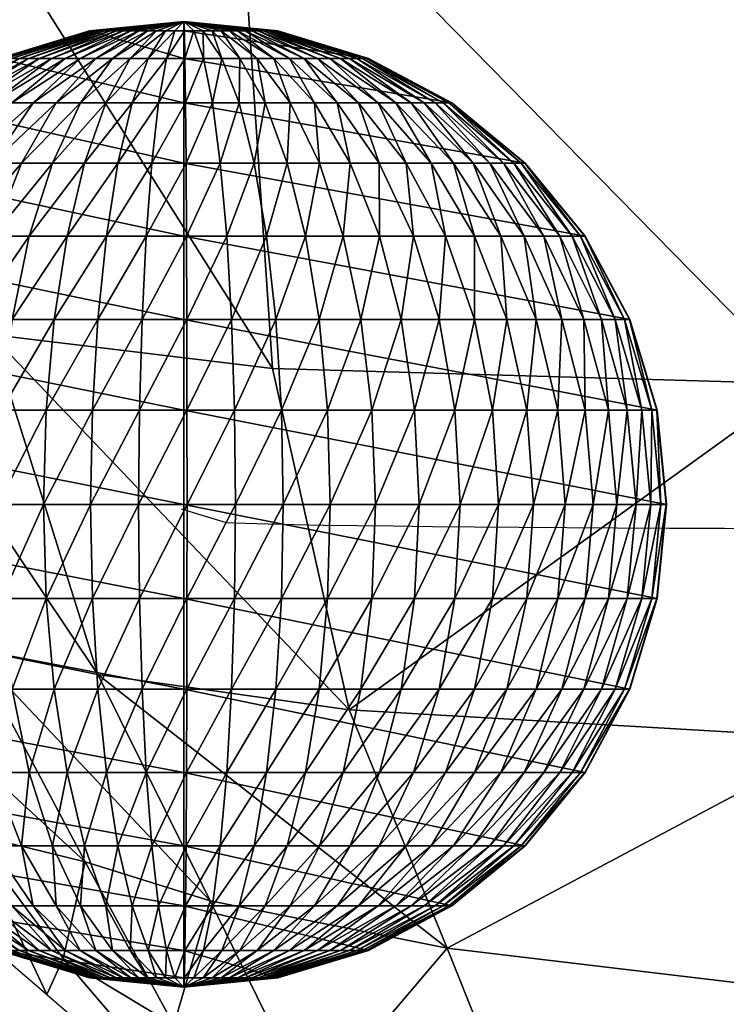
# Model space of a CAD drawing. Header units: inches. Extents: x -10.6 to 10.7, y -8.8 to 8.8.
# Tile 3 of 28: x -9.651 to -9.096, y -7.887 to -7.112. Entities that reach past the tile are written whole.
import ezdxf

# ---------------------------------------------------------------- set-up
doc = ezdxf.new("R2010")
doc.units = ezdxf.units.IN
doc.header["$MEASUREMENT"] = 0
doc.layers.get('0').update_dxf_attribs({"true_color": 0x5890e1})

# ---------------------------------------------------------------- blocks, each defined once
blk = doc.blocks.new('Sphere001')
at = {"color": 0}
mesh = blk.add_polyface(dxfattribs=at)
corners = [(0.04615, -0.05802, 0.3727), (0.09053, -0.11381, 0.35107), (0.10147, -0.10416, 0.35107), (0.1114, -0.09347, 0.35107), (0.05679, -0.04765, 0.3727), (0.05173, -0.0531, 0.3727), (0.1202, -0.08184, 0.35107), (0.06128, -0.04172, 0.3727), (0.1278, -0.06939, 0.35107), (0.06515, -0.03537, 0.3727), (0.13411, -0.05624, 0.35107), (0.06837, -0.02867, 0.3727), (0.13907, -0.04252, 0.35107), (0.07089, -0.02167, 0.3727), (0.14263, -0.02837, 0.35107), (0.07271, -0.01446, 0.3727), (0.14475, -0.01394, 0.35107), (0.07379, -0.00711, 0.3727), (0.14542, 0.00063, 0.35107), (0.07413, 0.00032, 0.3727), (0.14462, 0.0152, 0.35107), (0.07373, 0.00775, 0.3727), (0.16172, -0.1357, 0.31596), (0.17451, -0.11882, 0.31596), (0.18553, -0.10074, 0.31596), (0.19469, -0.08164, 0.31596), (0.20189, -0.06172, 0.31596), (0.20996, 0.02207, 0.31596), (0, 0, 0.31596), (0.26723, 0.02809, 0.2687), (0, 0, 0.2687), (0, 0, 0.21112), (0, 0, 0.14542), (0.31423, 0.03303, 0.21112), (0, 0, 0.07413), (0.34915, 0.0367, 0.14542), (0, 0, 0), (0.37066, 0.03896, 0.07413), (0, 0, -0.07413), (0.37792, 0.03972, 0), (0, 0, -0.14542), (0.37066, 0.03896, -0.07413), (0, 0, -0.21112), (0.34915, 0.0367, -0.14542), (0, 0, -0.2687), (0.31423, 0.03303, -0.21112), (0, 0, -0.31596), (0.26723, 0.02809, -0.2687), (0.20996, 0.02207, -0.31596), (0.14732, -0.15122, -0.31596), (0.10147, -0.10416, -0.35107), (0.1114, -0.09347, -0.35107), (0.1202, -0.08184, -0.35107), (0.17451, -0.11882, -0.31596), (0.16172, -0.1357, -0.31596), (0.1278, -0.06939, -0.35107), (0.18553, -0.10074, -0.31596), (0.13411, -0.05624, -0.35107), (0.19469, -0.08164, -0.31596), (0.13907, -0.04252, -0.35107), (0.20189, -0.06172, -0.31596), (0.14263, -0.02837, -0.35107), (0.14462, 0.0152, -0.35107), (0, 0, -0.35107), (0.05173, -0.0531, -0.3727), (0.09053, -0.11381, -0.35107), (0.05679, -0.04765, -0.3727), (0.06128, -0.04172, -0.3727), (0.06515, -0.03537, -0.3727), (0.06837, -0.02867, -0.3727), (0.07089, -0.02167, -0.3727), (0.07271, -0.01446, -0.3727), (0.07379, -0.00711, -0.3727), (0.14475, -0.01394, -0.35107), (0.07413, 0.00032, -0.3727), (0.14542, 0.00063, -0.35107), (0.07373, 0.00775, -0.3727)]
mesh.append_faces([[corners[k] for k in face] for face in [(0, 1, 2), (3, 4, 5), (5, 2, 3), (6, 7, 4), (4, 3, 6), (8, 9, 7), (7, 6, 8), (10, 11, 9), (9, 8, 10), (12, 13, 11), (11, 10, 12), (14, 15, 13), (13, 12, 14), (16, 17, 15), (15, 14, 16), (18, 19, 17), (17, 16, 18), (20, 21, 19), (19, 18, 20), (22, 3, 2), (23, 6, 3), (3, 22, 23), (24, 8, 6), (6, 23, 24), (25, 10, 8), (26, 12, 10), (20, 27, 28), (27, 29, 30), (31, 30, 29), (32, 31, 33), (34, 32, 35), (36, 34, 37), (38, 36, 39), (40, 38, 41), (42, 40, 43), (44, 42, 45), (46, 44, 47), (47, 48, 46), (49, 50, 51), (52, 53, 54), (54, 51, 52), (53, 52, 55), (56, 55, 57), (58, 57, 59), (60, 59, 61), (48, 62, 63), (64, 50, 65), (66, 51, 50), (67, 52, 51), (51, 66, 67), (68, 55, 52), (52, 67, 68), (69, 57, 55), (55, 68, 69), (70, 59, 57), (57, 69, 70), (71, 61, 59), (59, 70, 71), (72, 73, 61), (61, 71, 72), (74, 75, 73), (73, 72, 74), (76, 62, 75), (75, 74, 76)]], dxfattribs={"vtx2": -1, "color": 0})
mesh = blk.add_polyface(dxfattribs=at)
corners = [(0.1278, -0.06939, 0.35107), (0.18553, -0.10074, 0.31596), (0.19469, -0.08164, 0.31596), (0.13411, -0.05624, 0.35107), (0.20189, -0.06172, 0.31596), (0.20706, -0.04119, 0.31596), (0.14263, -0.02837, 0.35107), (0.13907, -0.04252, 0.35107), (0.21014, -0.02023, 0.31596), (0.14475, -0.01394, 0.35107), (0.21111, 0.00092, 0.31596), (0.14542, 0.00063, 0.35107), (0.20996, 0.02207, 0.31596), (0.14462, 0.0152, 0.35107), (0.23614, -0.12821, 0.2687), (0.17451, -0.11882, 0.31596), (0.2478, -0.10391, 0.2687), (0.25696, -0.07856, 0.2687), (0.26354, -0.05242, 0.2687), (0.26746, -0.02575, 0.2687), (0.2687, 0.00117, 0.2687), (0.26723, 0.02809, 0.2687), (0.29138, -0.12218, 0.21112), (0.30215, -0.09238, 0.21112), (0.30989, -0.06164, 0.21112), (0.3145, -0.03028, 0.21112), (0.31423, 0.03303, 0.21112), (0, 0, 0.21112), (0.34915, 0.0367, 0.14542), (0, 0, 0.14542), (0.37066, 0.03896, 0.07413), (0, 0, 0.07413), (0.37792, 0.03972, 0), (0, 0, 0), (0.37066, 0.03896, -0.07413), (0, 0, -0.07413), (0.34915, 0.0367, -0.14542), (0, 0, -0.14542), (0.31423, 0.03303, -0.21112), (0, 0, -0.21112), (0.25696, -0.07856, -0.2687), (0.30215, -0.09238, -0.21112), (0.29138, -0.12218, -0.21112), (0.2478, -0.10391, -0.2687), (0.26354, -0.05242, -0.2687), (0.30989, -0.06164, -0.21112), (0.26746, -0.02575, -0.2687), (0.3145, -0.03028, -0.21112), (0.2687, 0.00117, -0.2687), (0.26723, 0.02809, -0.2687), (0, 0, -0.2687), (0.19469, -0.08164, -0.31596), (0.23614, -0.12821, -0.2687), (0.18553, -0.10074, -0.31596), (0.20189, -0.06172, -0.31596), (0.20706, -0.04119, -0.31596), (0.21014, -0.02023, -0.31596), (0.21111, 0.00092, -0.31596), (0.20996, 0.02207, -0.31596), (0.1278, -0.06939, -0.35107), (0.17451, -0.11882, -0.31596), (0.13411, -0.05624, -0.35107), (0.13907, -0.04252, -0.35107), (0.14263, -0.02837, -0.35107), (0.14475, -0.01394, -0.35107), (0.14542, 0.00063, -0.35107), (0.14462, 0.0152, -0.35107)]
mesh.append_faces([[corners[k] for k in face] for face in [(0, 1, 2), (3, 2, 4), (5, 6, 7), (7, 4, 5), (8, 9, 6), (6, 5, 8), (10, 11, 9), (9, 8, 10), (12, 13, 11), (11, 10, 12), (14, 1, 15), (16, 2, 1), (1, 14, 16), (17, 4, 2), (2, 16, 17), (18, 5, 4), (4, 17, 18), (19, 8, 5), (5, 18, 19), (20, 10, 8), (8, 19, 20), (21, 12, 10), (10, 20, 21), (22, 16, 14), (23, 17, 16), (16, 22, 23), (24, 18, 17), (25, 19, 18), (26, 21, 20), (21, 26, 27), (26, 28, 29), (28, 30, 31), (30, 32, 33), (32, 34, 35), (34, 36, 37), (36, 38, 39), (40, 41, 42), (42, 43, 40), (41, 40, 44), (45, 44, 46), (47, 46, 48), (38, 49, 50), (51, 43, 52), (52, 53, 51), (54, 40, 43), (43, 51, 54), (55, 44, 40), (40, 54, 55), (56, 46, 44), (44, 55, 56), (57, 48, 46), (46, 56, 57), (58, 49, 48), (48, 57, 58), (59, 53, 60), (61, 51, 53), (62, 54, 51), (63, 55, 54), (64, 56, 55), (55, 63, 64), (65, 57, 56), (56, 64, 65), (66, 58, 57), (57, 65, 66)]], dxfattribs={"vtx2": -1, "color": 0})
mesh = blk.add_polyface(dxfattribs=at)
corners = [(0.25696, -0.07856, 0.2687), (0.30215, -0.09238, 0.21112), (0.30989, -0.06164, 0.21112), (0.26354, -0.05242, 0.2687), (0.3145, -0.03028, 0.21112), (0.31595, 0.00138, 0.21112), (0.2687, 0.00117, 0.2687), (0.26746, -0.02575, 0.2687), (0.31423, 0.03303, 0.21112), (0.33573, -0.10264, 0.14542), (0.29138, -0.12218, 0.21112), (0.32376, -0.13576, 0.14542), (0.34433, -0.06849, 0.14542), (0.34946, -0.03365, 0.14542), (0.35107, 0.00153, 0.14542), (0.34915, 0.0367, 0.14542), (0.35641, -0.10897, 0.07413), (0.36554, -0.07271, 0.07413), (0.37098, -0.03572, 0.07413), (0.37269, 0.00163, 0.07413), (0.37066, 0.03896, 0.07413), (0.3727, -0.07413, 0), (0.3634, -0.1111, 0), (0.37825, -0.03642, 0), (0.38, 0.00166, 0), (0.37792, 0.03972, 0), (0.36554, -0.07271, -0.07413), (0.35641, -0.10897, -0.07413), (0.37098, -0.03572, -0.07413), (0.37269, 0.00163, -0.07413), (0.37066, 0.03896, -0.07413), (0.33573, -0.10264, -0.14542), (0.3437, -0.14413, -0.07413), (0.34433, -0.06849, -0.14542), (0.34946, -0.03365, -0.14542), (0.35107, 0.00153, -0.14542), (0.34915, 0.0367, -0.14542), (0.30215, -0.09238, -0.21112), (0.32376, -0.13576, -0.14542), (0.29138, -0.12218, -0.21112), (0.30989, -0.06164, -0.21112), (0.3145, -0.03028, -0.21112), (0.31595, 0.00138, -0.21112), (0.31423, 0.03303, -0.21112), (0.26354, -0.05242, -0.2687), (0.26746, -0.02575, -0.2687), (0.2687, 0.00117, -0.2687), (0.26723, 0.02809, -0.2687)]
mesh.append_faces([[corners[k] for k in face] for face in [(0, 1, 2), (3, 2, 4), (5, 6, 7), (7, 4, 5), (6, 5, 8), (9, 1, 10), (10, 11, 9), (12, 2, 1), (1, 9, 12), (13, 4, 2), (2, 12, 13), (14, 5, 4), (4, 13, 14), (15, 8, 5), (5, 14, 15), (16, 9, 11), (17, 12, 9), (9, 16, 17), (18, 13, 12), (12, 17, 18), (19, 14, 13), (13, 18, 19), (20, 15, 14), (14, 19, 20), (21, 17, 16), (16, 22, 21), (23, 18, 17), (17, 21, 23), (24, 19, 18), (18, 23, 24), (25, 20, 19), (19, 24, 25), (26, 21, 22), (22, 27, 26), (28, 23, 21), (21, 26, 28), (29, 24, 23), (23, 28, 29), (30, 25, 24), (24, 29, 30), (31, 27, 32), (33, 26, 27), (27, 31, 33), (34, 28, 26), (26, 33, 34), (35, 29, 28), (28, 34, 35), (36, 30, 29), (29, 35, 36), (37, 31, 38), (38, 39, 37), (40, 33, 31), (31, 37, 40), (41, 34, 33), (33, 40, 41), (42, 35, 34), (34, 41, 42), (43, 36, 35), (35, 42, 43), (44, 40, 37), (45, 41, 40), (46, 42, 41), (47, 43, 42), (42, 46, 47)]], dxfattribs={"vtx2": -1, "color": 0})
mesh = blk.add_polyface(dxfattribs=at)
corners = [(0, 0, 0.38), (0.01981, -0.07144, 0.3727), (0.02687, -0.06909, 0.3727), (0.03366, -0.06605, 0.3727), (0.0401, -0.06235, 0.3727), (0.04615, -0.05802, 0.3727), (0.05173, -0.0531, 0.3727), (0.05679, -0.04765, 0.3727), (0.06128, -0.04172, 0.3727), (0.06515, -0.03537, 0.3727), (0.06837, -0.02867, 0.3727), (0.07089, -0.02167, 0.3727), (0.07271, -0.01446, 0.3727), (0.07379, -0.00711, 0.3727), (0.07413, 0.00032, 0.3727), (0.07373, 0.00775, 0.3727), (0, 0, 0.3727), (0.02463, -0.14332, 0.35107), (0.01255, -0.07306, 0.3727), (0.00517, -0.07395, 0.3727), (0.01014, -0.14507, 0.35107), (0.03886, -0.14013, 0.35107), (0.05271, -0.13553, 0.35107), (0.06602, -0.12957, 0.35107), (0.07867, -0.1223, 0.35107), (0.09053, -0.11381, 0.35107), (0.10147, -0.10416, 0.35107), (0, 0, 0.35107), (0.14462, 0.0152, 0.35107), (0, 0, 0.31596), (0, 0, 0.2687), (0.20996, 0.02207, 0.31596), (0, 0, -0.35107), (0, 0, -0.31596), (0.20996, 0.02207, -0.31596), (0.01255, -0.07306, -0.3727), (0.02463, -0.14332, -0.35107), (0.01014, -0.14507, -0.35107), (0.01981, -0.07144, -0.3727), (0.03886, -0.14013, -0.35107), (0.02687, -0.06909, -0.3727), (0.05271, -0.13553, -0.35107), (0.03366, -0.06605, -0.3727), (0.06602, -0.12957, -0.35107), (0.0401, -0.06235, -0.3727), (0.07867, -0.1223, -0.35107), (0.04615, -0.05802, -0.3727), (0.09053, -0.11381, -0.35107), (0.05173, -0.0531, -0.3727), (0.10147, -0.10416, -0.35107), (0.05679, -0.04765, -0.3727), (0, 0, -0.3727), (0.14462, 0.0152, -0.35107), (0.07373, 0.00775, -0.3727), (0, 0, -0.38), (0.06128, -0.04172, -0.3727), (0.06515, -0.03537, -0.3727), (0.06837, -0.02867, -0.3727), (0.07089, -0.02167, -0.3727), (0.07271, -0.01446, -0.3727), (0.07379, -0.00711, -0.3727), (0.07413, 0.00032, -0.3727)]
mesh.append_faces([[corners[k] for k in face] for face in [(0, 1, 2), (0, 2, 3), (0, 3, 4), (0, 4, 5), (0, 5, 6), (0, 6, 7), (0, 7, 8), (0, 8, 9), (0, 9, 10), (0, 10, 11), (0, 11, 12), (0, 12, 13), (0, 13, 14), (0, 14, 15), (0, 15, 16), (54, 40, 38), (54, 42, 40), (54, 44, 42), (54, 46, 44), (54, 48, 46), (54, 50, 48), (54, 55, 50), (54, 56, 55), (54, 57, 56), (54, 58, 57), (54, 59, 58), (54, 60, 59), (54, 61, 60), (54, 53, 61), (54, 51, 53)]], dxfattribs={"color": 0})
mesh.append_faces([[corners[k] for k in face] for face in [(17, 18, 19), (19, 20, 17), (21, 1, 18), (18, 17, 21), (22, 2, 1), (1, 21, 22), (23, 3, 2), (2, 22, 23), (24, 4, 3), (3, 23, 24), (25, 5, 4), (4, 24, 25), (26, 6, 5), (27, 16, 15), (15, 28, 27), (29, 27, 28), (30, 29, 31), (32, 33, 34), (35, 36, 37), (38, 39, 36), (36, 35, 38), (40, 41, 39), (39, 38, 40), (42, 43, 41), (41, 40, 42), (44, 45, 43), (43, 42, 44), (46, 47, 45), (45, 44, 46), (47, 46, 48), (49, 48, 50), (51, 32, 52), (52, 53, 51)]], dxfattribs={"vtx2": -1, "color": 0})
mesh = blk.add_polyface(dxfattribs=at)
corners = [(-0.20919, -0.02847, 0.31596), (-0.14409, -0.01961, 0.35107), (-0.14533, -0.00508, 0.35107), (-0.21099, -0.00737, 0.31596), (-0.20528, -0.04928, 0.31596), (-0.1414, -0.03395, 0.35107), (-0.19931, -0.0696, 0.31596), (-0.13729, -0.04794, 0.35107), (-0.19134, -0.08922, 0.31596), (-0.13179, -0.06146, 0.35107), (-0.18143, -0.10794, 0.31596), (-0.12497, -0.07435, 0.35107), (-0.16971, -0.12558, 0.31596), (-0.1169, -0.0865, 0.35107), (-0.15627, -0.14195, 0.31596), (-0.10764, -0.09778, 0.35107), (-0.14126, -0.15689, 0.31596), (-0.26625, -0.03623, 0.2687), (-0.26854, -0.00938, 0.2687), (-0.26128, -0.06273, 0.2687), (-0.25368, -0.08859, 0.2687), (-0.24353, -0.11356, 0.2687), (-0.23092, -0.13738, 0.2687), (-0.216, -0.15983, 0.2687), (0, 0, 0.31596), (-0.27154, -0.16155, 0.21112), (-0.31577, -0.01103, 0.21112), (0, 0, 0.2687), (-0.35086, -0.01225, 0.14542), (0, 0, 0.21112), (-0.37247, -0.01301, 0.07413), (0, 0, 0.14542), (-0.37977, -0.01326, 0), (0, 0, 0.07413), (-0.37247, -0.01301, -0.07413), (0, 0, 0), (-0.35086, -0.01225, -0.14542), (0, 0, -0.07413), (-0.31577, -0.01103, -0.21112), (0, 0, -0.14542), (-0.28636, -0.13353, -0.21112), (-0.24353, -0.11356, -0.2687), (-0.23092, -0.13738, -0.2687), (-0.26854, -0.00938, -0.2687), (0, 0, -0.21112), (-0.20919, -0.02847, -0.31596), (-0.26625, -0.03623, -0.2687), (-0.21099, -0.00737, -0.31596), (-0.20528, -0.04928, -0.31596), (-0.26128, -0.06273, -0.2687), (-0.19931, -0.0696, -0.31596), (-0.25368, -0.08859, -0.2687), (-0.19134, -0.08922, -0.31596), (-0.18143, -0.10794, -0.31596), (-0.16971, -0.12558, -0.31596), (-0.216, -0.15983, -0.2687), (-0.15627, -0.14195, -0.31596), (0, 0, -0.2687), (-0.14409, -0.01961, -0.35107), (-0.14533, -0.00508, -0.35107), (-0.1414, -0.03395, -0.35107), (-0.13729, -0.04794, -0.35107), (-0.13179, -0.06146, -0.35107), (-0.12497, -0.07435, -0.35107), (-0.1169, -0.0865, -0.35107), (-0.10764, -0.09778, -0.35107)]
mesh.append_faces([[corners[k] for k in face] for face in [(0, 1, 2), (2, 3, 0), (4, 5, 1), (1, 0, 4), (6, 7, 5), (5, 4, 6), (8, 9, 7), (7, 6, 8), (10, 11, 9), (9, 8, 10), (12, 13, 11), (11, 10, 12), (13, 12, 14), (15, 14, 16), (17, 0, 3), (3, 18, 17), (19, 4, 0), (0, 17, 19), (20, 6, 4), (4, 19, 20), (21, 8, 6), (6, 20, 21), (22, 10, 8), (8, 21, 22), (23, 12, 10), (10, 22, 23), (18, 3, 24), (25, 22, 21), (26, 18, 27), (28, 26, 29), (30, 28, 31), (32, 30, 33), (34, 32, 35), (36, 34, 37), (38, 36, 39), (40, 41, 42), (43, 38, 44), (45, 46, 43), (43, 47, 45), (48, 49, 46), (46, 45, 48), (50, 51, 49), (49, 48, 50), (52, 41, 51), (51, 50, 52), (53, 42, 41), (41, 52, 53), (54, 55, 42), (42, 53, 54), (55, 54, 56), (47, 43, 57), (58, 45, 47), (47, 59, 58), (60, 48, 45), (45, 58, 60), (61, 50, 48), (48, 60, 61), (62, 52, 50), (50, 61, 62), (63, 53, 52), (52, 62, 63), (64, 54, 53), (53, 63, 64), (65, 56, 54)]], dxfattribs={"vtx2": -1, "color": 0})
mesh = blk.add_polyface(dxfattribs=at)
corners = [(-0.14409, -0.01961, 0.35107), (-0.07346, -0.01, 0.3727), (-0.07409, -0.00259, 0.3727), (-0.14533, -0.00508, 0.35107), (-0.1414, -0.03395, 0.35107), (-0.07209, -0.01731, 0.3727), (-0.13729, -0.04794, 0.35107), (-0.06999, -0.02444, 0.3727), (-0.13179, -0.06146, 0.35107), (-0.06719, -0.03133, 0.3727), (-0.12497, -0.07435, 0.35107), (-0.06371, -0.0379, 0.3727), (-0.1169, -0.0865, 0.35107), (-0.05959, -0.0441, 0.3727), (-0.10764, -0.09778, 0.35107), (-0.05488, -0.04985, 0.3727), (-0.0973, -0.10807, 0.35107), (-0.04961, -0.05509, 0.3727), (-0.08599, -0.11727, 0.35107), (-0.04384, -0.05979, 0.3727), (-0.07381, -0.1253, 0.35107), (-0.03763, -0.06388, 0.3727), (-0.06088, -0.13206, 0.35107), (0, 0, 0.3727), (-0.15627, -0.14195, 0.31596), (-0.14126, -0.15689, 0.31596), (-0.12484, -0.17025, 0.31596), (-0.21099, -0.00737, 0.31596), (0, 0, 0.35107), (0, 0, 0.31596), (0, 0, 0.2687), (-0.26854, -0.00938, 0.2687), (0, 0, 0.21112), (-0.31577, -0.01103, 0.21112), (0, 0, 0.14542), (-0.35086, -0.01225, 0.14542), (0, 0, 0.07413), (-0.37247, -0.01301, 0.07413), (0, 0, 0), (-0.37977, -0.01326, 0), (0, 0, -0.07413), (-0.37247, -0.01301, -0.07413), (0, 0, -0.14542), (-0.35086, -0.01225, -0.14542), (0, 0, -0.21112), (-0.31577, -0.01103, -0.21112), (0, 0, -0.2687), (-0.26854, -0.00938, -0.2687), (0, 0, -0.31596), (-0.21099, -0.00737, -0.31596), (-0.16971, -0.12558, -0.31596), (-0.1169, -0.0865, -0.35107), (-0.10764, -0.09778, -0.35107), (-0.0973, -0.10807, -0.35107), (-0.14126, -0.15689, -0.31596), (-0.15627, -0.14195, -0.31596), (-0.08599, -0.11727, -0.35107), (-0.14533, -0.00508, -0.35107), (-0.07346, -0.01, -0.3727), (-0.14409, -0.01961, -0.35107), (-0.07409, -0.00259, -0.3727), (-0.07209, -0.01731, -0.3727), (-0.1414, -0.03395, -0.35107), (-0.06999, -0.02444, -0.3727), (-0.13729, -0.04794, -0.35107), (-0.06719, -0.03133, -0.3727), (-0.13179, -0.06146, -0.35107), (-0.06371, -0.0379, -0.3727), (-0.12497, -0.07435, -0.35107), (-0.05959, -0.0441, -0.3727), (-0.05488, -0.04985, -0.3727), (-0.04961, -0.05509, -0.3727), (-0.04384, -0.05979, -0.3727), (-0.03763, -0.06388, -0.3727), (-0.07381, -0.1253, -0.35107), (-0.03104, -0.06732, -0.3727), (-0.06088, -0.13206, -0.35107), (0, 0, -0.35107)]
mesh.append_faces([[corners[k] for k in face] for face in [(0, 1, 2), (2, 3, 0), (4, 5, 1), (1, 0, 4), (6, 7, 5), (5, 4, 6), (8, 9, 7), (7, 6, 8), (10, 11, 9), (9, 8, 10), (12, 13, 11), (11, 10, 12), (14, 15, 13), (13, 12, 14), (16, 17, 15), (15, 14, 16), (18, 19, 17), (17, 16, 18), (20, 21, 19), (19, 18, 20), (21, 20, 22), (3, 2, 23), (24, 14, 12), (25, 16, 14), (26, 18, 16), (27, 3, 28), (28, 29, 27), (29, 30, 31), (30, 32, 33), (32, 34, 35), (34, 36, 37), (36, 38, 39), (38, 40, 41), (40, 42, 43), (42, 44, 45), (44, 46, 47), (46, 48, 49), (50, 51, 52), (53, 54, 55), (55, 52, 53), (54, 53, 56), (57, 49, 48), (58, 59, 57), (57, 60, 58), (61, 62, 59), (59, 58, 61), (63, 64, 62), (62, 61, 63), (65, 66, 64), (64, 63, 65), (67, 68, 66), (66, 65, 67), (69, 51, 68), (68, 67, 69), (70, 52, 51), (51, 69, 70), (71, 53, 52), (52, 70, 71), (72, 56, 53), (53, 71, 72), (73, 74, 56), (56, 72, 73), (75, 76, 74), (60, 57, 77)]], dxfattribs={"vtx2": -1, "color": 0})
mesh = blk.add_polyface(dxfattribs=at)
corners = [(0, 0, 0.38), (-0.07409, -0.00259, 0.3727), (-0.07346, -0.01, 0.3727), (-0.07209, -0.01731, 0.3727), (-0.06999, -0.02444, 0.3727), (-0.06719, -0.03133, 0.3727), (-0.06371, -0.0379, 0.3727), (-0.05959, -0.0441, 0.3727), (-0.05488, -0.04985, 0.3727), (-0.04961, -0.05509, 0.3727), (-0.04384, -0.05979, 0.3727), (-0.03763, -0.06388, 0.3727), (-0.03104, -0.06732, 0.3727), (-0.02414, -0.0701, 0.3727), (-0.01699, -0.07216, 0.3727), (-0.00968, -0.0735, 0.3727), (-0.00226, -0.0741, 0.3727), (0.00517, -0.07395, 0.3727), (0.01255, -0.07306, 0.3727), (0.01981, -0.07144, 0.3727), (0, 0, 0.3727), (-0.06088, -0.13206, 0.35107), (-0.04734, -0.1375, 0.35107), (-0.03333, -0.14155, 0.35107), (-0.01898, -0.14418, 0.35107), (-0.00444, -0.14535, 0.35107), (0.01014, -0.14507, 0.35107), (0, 0, 0.35107), (-0.14533, -0.00508, 0.35107), (0, 0, -0.31596), (0, 0, -0.35107), (-0.14533, -0.00508, -0.35107), (-0.07381, -0.1253, -0.35107), (-0.03763, -0.06388, -0.3727), (-0.03104, -0.06732, -0.3727), (-0.02414, -0.0701, -0.3727), (-0.04734, -0.1375, -0.35107), (-0.06088, -0.13206, -0.35107), (-0.01699, -0.07216, -0.3727), (-0.03333, -0.14155, -0.35107), (-0.00968, -0.0735, -0.3727), (-0.01898, -0.14418, -0.35107), (-0.00226, -0.0741, -0.3727), (-0.00444, -0.14535, -0.35107), (0.00517, -0.07395, -0.3727), (0.01014, -0.14507, -0.35107), (0.01255, -0.07306, -0.3727), (0, 0, -0.3727), (-0.07409, -0.00259, -0.3727), (0, 0, -0.38), (-0.07346, -0.01, -0.3727), (-0.07209, -0.01731, -0.3727), (-0.06999, -0.02444, -0.3727), (-0.06719, -0.03133, -0.3727), (-0.06371, -0.0379, -0.3727), (-0.05959, -0.0441, -0.3727), (-0.05488, -0.04985, -0.3727), (-0.04961, -0.05509, -0.3727), (-0.04384, -0.05979, -0.3727), (0.01981, -0.07144, -0.3727)]
mesh.append_faces([[corners[k] for k in face] for face in [(0, 1, 2), (0, 2, 3), (0, 3, 4), (0, 4, 5), (0, 5, 6), (0, 6, 7), (0, 7, 8), (0, 8, 9), (0, 9, 10), (0, 10, 11), (0, 11, 12), (0, 12, 13), (0, 13, 14), (0, 14, 15), (0, 15, 16), (0, 16, 17), (0, 17, 18), (0, 18, 19), (0, 20, 1), (49, 50, 48), (49, 51, 50), (49, 52, 51), (49, 53, 52), (49, 54, 53), (49, 55, 54), (49, 56, 55), (49, 57, 56), (49, 58, 57), (49, 33, 58), (49, 34, 33), (49, 35, 34), (49, 38, 35), (49, 40, 38), (49, 42, 40), (49, 44, 42), (49, 46, 44), (49, 59, 46), (49, 48, 47)]], dxfattribs={"color": 0})
mesh.append_faces([[corners[k] for k in face] for face in [(21, 12, 11), (22, 13, 12), (12, 21, 22), (23, 14, 13), (13, 22, 23), (24, 15, 14), (14, 23, 24), (25, 16, 15), (15, 24, 25), (26, 17, 16), (16, 25, 26), (20, 27, 28), (29, 30, 31), (32, 33, 34), (35, 36, 37), (37, 34, 35), (38, 39, 36), (36, 35, 38), (40, 41, 39), (39, 38, 40), (42, 43, 41), (41, 40, 42), (44, 45, 43), (43, 42, 44), (45, 44, 46), (30, 47, 48)]], dxfattribs={"vtx2": -1, "color": 0})
mesh = blk.add_polyface(dxfattribs=at)
corners = [(0.03575, -0.20807, 0.31596), (0.02463, -0.14332, 0.35107), (0.01014, -0.14507, 0.35107), (0.01473, -0.2106, 0.31596), (0.05642, -0.20344, 0.31596), (0.03886, -0.14013, 0.35107), (0.07652, -0.19676, 0.31596), (0.05271, -0.13553, 0.35107), (0.09585, -0.18811, 0.31596), (0.06602, -0.12957, 0.35107), (0.11421, -0.17756, 0.31596), (0.07867, -0.1223, 0.35107), (0.13142, -0.16522, 0.31596), (0.09053, -0.11381, 0.35107), (0.14732, -0.15122, 0.31596), (0.10147, -0.10416, 0.35107), (0.16172, -0.1357, 0.31596), (0.0455, -0.26482, 0.2687), (0.01874, -0.26805, 0.2687), (0.07181, -0.25893, 0.2687), (0.09739, -0.25043, 0.2687), (0.12199, -0.23941, 0.2687), (0.14536, -0.22599, 0.2687), (0.16727, -0.21029, 0.2687), (0.1875, -0.19247, 0.2687), (0.11452, -0.29448, 0.21112), (0.14344, -0.28152, 0.21112), (0.17093, -0.26573, 0.21112), (0.08444, -0.30447, -0.21112), (0.07181, -0.25893, -0.2687), (0.09739, -0.25043, -0.2687), (0.11452, -0.29448, -0.21112), (0.12199, -0.23941, -0.2687), (0.14536, -0.22599, -0.2687), (0.17093, -0.26573, -0.21112), (0.14344, -0.28152, -0.21112), (0.03575, -0.20807, -0.31596), (0.0455, -0.26482, -0.2687), (0.01874, -0.26805, -0.2687), (0.01473, -0.2106, -0.31596), (0.05642, -0.20344, -0.31596), (0.07652, -0.19676, -0.31596), (0.09585, -0.18811, -0.31596), (0.11421, -0.17756, -0.31596), (0.13142, -0.16522, -0.31596), (0.16727, -0.21029, -0.2687), (0.14732, -0.15122, -0.31596), (0.02463, -0.14332, -0.35107), (0.01014, -0.14507, -0.35107), (0.03886, -0.14013, -0.35107), (0.05271, -0.13553, -0.35107), (0.06602, -0.12957, -0.35107), (0.07867, -0.1223, -0.35107), (0.09053, -0.11381, -0.35107), (0.10147, -0.10416, -0.35107), (0.1114, -0.09347, -0.35107), (0.16172, -0.1357, -0.31596)]
mesh.append_faces([[corners[k] for k in face] for face in [(0, 1, 2), (2, 3, 0), (4, 5, 1), (1, 0, 4), (6, 7, 5), (5, 4, 6), (8, 9, 7), (7, 6, 8), (10, 11, 9), (9, 8, 10), (12, 13, 11), (11, 10, 12), (14, 15, 13), (13, 12, 14), (15, 14, 16), (17, 0, 3), (3, 18, 17), (19, 4, 0), (0, 17, 19), (20, 6, 4), (4, 19, 20), (21, 8, 6), (6, 20, 21), (22, 10, 8), (8, 21, 22), (23, 12, 10), (10, 22, 23), (24, 14, 12), (25, 20, 19), (26, 21, 20), (27, 22, 21), (21, 26, 27), (28, 29, 30), (31, 30, 32), (33, 34, 35), (35, 32, 33), (36, 37, 38), (38, 39, 36), (40, 29, 37), (37, 36, 40), (41, 30, 29), (29, 40, 41), (42, 32, 30), (30, 41, 42), (43, 33, 32), (32, 42, 43), (44, 45, 33), (33, 43, 44), (45, 44, 46), (47, 36, 39), (39, 48, 47), (49, 40, 36), (36, 47, 49), (50, 41, 40), (40, 49, 50), (51, 42, 41), (41, 50, 51), (52, 43, 42), (42, 51, 52), (53, 44, 43), (43, 52, 53), (54, 46, 44), (44, 53, 54), (55, 56, 46)]], dxfattribs={"vtx2": -1, "color": 0})
mesh = blk.add_polyface(dxfattribs=at)
corners = [(0.13142, -0.16522, 0.31596), (0.16727, -0.21029, 0.2687), (0.1875, -0.19247, 0.2687), (0.20584, -0.17272, 0.2687), (0.16172, -0.1357, 0.31596), (0.14732, -0.15122, 0.31596), (0.22211, -0.15123, 0.2687), (0.17451, -0.11882, 0.31596), (0.23614, -0.12821, 0.2687), (0.22047, -0.22632, 0.21112), (0.24204, -0.20309, 0.21112), (0.26117, -0.17782, 0.21112), (0.27767, -0.15076, 0.21112), (0.29138, -0.12218, 0.21112), (0.29019, -0.19759, 0.14542), (0.26894, -0.22567, 0.14542), (0.30853, -0.16752, 0.14542), (0.32376, -0.13576, 0.14542), (0.30807, -0.20976, 0.07413), (0.32753, -0.17784, 0.07413), (0.3437, -0.14413, 0.07413), (0.35641, -0.10897, 0.07413), (0.33395, -0.18132, 0), (0.3141, -0.21386, 0), (0.35044, -0.14695, 0), (0.3634, -0.1111, 0), (0.32753, -0.17784, -0.07413), (0.30807, -0.20976, -0.07413), (0.3437, -0.14413, -0.07413), (0.35641, -0.10897, -0.07413), (0.30853, -0.16752, -0.14542), (0.29019, -0.19759, -0.14542), (0.32376, -0.13576, -0.14542), (0.33573, -0.10264, -0.14542), (0.26117, -0.17782, -0.21112), (0.26894, -0.22567, -0.14542), (0.24204, -0.20309, -0.21112), (0.27767, -0.15076, -0.21112), (0.29138, -0.12218, -0.21112), (0.20584, -0.17272, -0.2687), (0.22047, -0.22632, -0.21112), (0.1875, -0.19247, -0.2687), (0.22211, -0.15123, -0.2687), (0.23614, -0.12821, -0.2687), (0.2478, -0.10391, -0.2687), (0.14732, -0.15122, -0.31596), (0.16727, -0.21029, -0.2687), (0.16172, -0.1357, -0.31596), (0.17451, -0.11882, -0.31596), (0.18553, -0.10074, -0.31596)]
mesh.append_faces([[corners[k] for k in face] for face in [(0, 1, 2), (3, 4, 5), (5, 2, 3), (6, 7, 4), (4, 3, 6), (7, 6, 8), (9, 2, 1), (10, 3, 2), (2, 9, 10), (11, 6, 3), (3, 10, 11), (12, 8, 6), (6, 11, 12), (8, 12, 13), (14, 11, 10), (10, 15, 14), (16, 12, 11), (11, 14, 16), (17, 13, 12), (12, 16, 17), (18, 14, 15), (19, 16, 14), (14, 18, 19), (20, 17, 16), (16, 19, 20), (17, 20, 21), (22, 19, 18), (18, 23, 22), (24, 20, 19), (19, 22, 24), (25, 21, 20), (20, 24, 25), (26, 22, 23), (23, 27, 26), (28, 24, 22), (22, 26, 28), (29, 25, 24), (24, 28, 29), (30, 26, 27), (27, 31, 30), (32, 28, 26), (26, 30, 32), (28, 32, 33), (34, 31, 35), (35, 36, 34), (37, 30, 31), (31, 34, 37), (38, 32, 30), (30, 37, 38), (39, 36, 40), (40, 41, 39), (42, 34, 36), (36, 39, 42), (43, 37, 34), (34, 42, 43), (44, 38, 37), (37, 43, 44), (45, 41, 46), (47, 39, 41), (41, 45, 47), (48, 42, 39), (39, 47, 48), (49, 43, 42), (42, 48, 49)]], dxfattribs={"vtx2": -1, "color": 0})
mesh = blk.add_polyface(dxfattribs=at)
corners = [(-0.0973, -0.10807, 0.35107), (-0.14126, -0.15689, 0.31596), (-0.12484, -0.17025, 0.31596), (-0.10715, -0.1819, 0.31596), (-0.07381, -0.1253, 0.35107), (-0.08599, -0.11727, 0.35107), (-0.08839, -0.19172, 0.31596), (-0.06088, -0.13206, 0.35107), (-0.06873, -0.19961, 0.31596), (-0.04734, -0.1375, 0.35107), (-0.04839, -0.2055, 0.31596), (-0.03333, -0.14155, 0.35107), (-0.02756, -0.20931, 0.31596), (-0.01898, -0.14418, 0.35107), (-0.00645, -0.21102, 0.31596), (-0.00444, -0.14535, 0.35107), (0.01473, -0.2106, 0.31596), (0.01014, -0.14507, 0.35107), (-0.13638, -0.23152, 0.2687), (-0.11249, -0.24402, 0.2687), (-0.08748, -0.25406, 0.2687), (-0.06159, -0.26155, 0.2687), (-0.03507, -0.2664, 0.2687), (-0.00821, -0.26857, 0.2687), (0.01874, -0.26805, 0.2687), (-0.13228, -0.28694, 0.21112), (-0.10287, -0.29874, 0.21112), (-0.07242, -0.30755, 0.21112), (-0.08748, -0.25406, -0.2687), (-0.10287, -0.29874, -0.21112), (-0.13228, -0.28694, -0.21112), (-0.11249, -0.24402, -0.2687), (-0.06159, -0.26155, -0.2687), (-0.07242, -0.30755, -0.21112), (-0.03507, -0.2664, -0.2687), (-0.15889, -0.21669, -0.2687), (-0.12484, -0.17025, -0.31596), (-0.10715, -0.1819, -0.31596), (-0.08839, -0.19172, -0.31596), (-0.13638, -0.23152, -0.2687), (-0.06873, -0.19961, -0.31596), (-0.04839, -0.2055, -0.31596), (-0.02756, -0.20931, -0.31596), (-0.00645, -0.21102, -0.31596), (-0.00821, -0.26857, -0.2687), (0.01473, -0.2106, -0.31596), (0.01874, -0.26805, -0.2687), (-0.08599, -0.11727, -0.35107), (-0.14126, -0.15689, -0.31596), (-0.07381, -0.1253, -0.35107), (-0.06088, -0.13206, -0.35107), (-0.04734, -0.1375, -0.35107), (-0.03333, -0.14155, -0.35107), (-0.01898, -0.14418, -0.35107), (-0.00444, -0.14535, -0.35107), (0.01014, -0.14507, -0.35107)]
mesh.append_faces([[corners[k] for k in face] for face in [(0, 1, 2), (3, 4, 5), (5, 2, 3), (6, 7, 4), (4, 3, 6), (8, 9, 7), (7, 6, 8), (10, 11, 9), (9, 8, 10), (12, 13, 11), (11, 10, 12), (14, 15, 13), (13, 12, 14), (16, 17, 15), (15, 14, 16), (18, 3, 2), (19, 6, 3), (3, 18, 19), (20, 8, 6), (6, 19, 20), (21, 10, 8), (8, 20, 21), (22, 12, 10), (10, 21, 22), (23, 14, 12), (12, 22, 23), (24, 16, 14), (14, 23, 24), (25, 19, 18), (26, 20, 19), (19, 25, 26), (27, 21, 20), (28, 29, 30), (30, 31, 28), (29, 28, 32), (33, 32, 34), (35, 36, 37), (38, 31, 39), (39, 37, 38), (40, 28, 31), (31, 38, 40), (41, 32, 28), (28, 40, 41), (42, 34, 32), (32, 41, 42), (43, 44, 34), (34, 42, 43), (45, 46, 44), (44, 43, 45), (47, 36, 48), (49, 37, 36), (36, 47, 49), (50, 38, 37), (37, 49, 50), (51, 40, 38), (38, 50, 51), (52, 41, 40), (40, 51, 52), (53, 42, 41), (41, 52, 53), (54, 43, 42), (42, 53, 54), (55, 45, 43), (43, 54, 55)]], dxfattribs={"vtx2": -1, "color": 0})
mesh = blk.add_polyface(dxfattribs=at)
corners = [(-0.1989, -0.18066, 0.2687), (-0.15627, -0.14195, 0.31596), (-0.16971, -0.12558, 0.31596), (-0.216, -0.15983, 0.2687), (-0.1798, -0.19968, 0.2687), (-0.14126, -0.15689, 0.31596), (-0.15889, -0.21669, 0.2687), (-0.12484, -0.17025, 0.31596), (-0.13638, -0.23152, 0.2687), (-0.23388, -0.21244, 0.21112), (-0.21142, -0.2348, 0.21112), (-0.18683, -0.2548, 0.21112), (-0.16036, -0.27224, 0.21112), (-0.13228, -0.28694, 0.21112), (-0.20759, -0.28312, 0.14542), (-0.23491, -0.2609, 0.14542), (-0.17818, -0.3025, 0.14542), (-0.14698, -0.31883, 0.14542), (-0.22038, -0.30056, 0.07413), (-0.18916, -0.32113, 0.07413), (-0.15603, -0.33846, 0.07413), (-0.12134, -0.35239, 0.07413), (-0.19286, -0.32742, 0), (-0.2247, -0.30645, 0), (-0.15909, -0.34509, 0), (-0.12372, -0.3593, 0), (-0.18916, -0.32113, -0.07413), (-0.22038, -0.30056, -0.07413), (-0.15603, -0.33846, -0.07413), (-0.12134, -0.35239, -0.07413), (-0.17818, -0.3025, -0.14542), (-0.20759, -0.28312, -0.14542), (-0.14698, -0.31883, -0.14542), (-0.1143, -0.33195, -0.14542), (-0.18683, -0.2548, -0.21112), (-0.23491, -0.2609, -0.14542), (-0.21142, -0.2348, -0.21112), (-0.16036, -0.27224, -0.21112), (-0.13228, -0.28694, -0.21112), (-0.25399, -0.18794, -0.21112), (-0.216, -0.15983, -0.2687), (-0.1989, -0.18066, -0.2687), (-0.1798, -0.19968, -0.2687), (-0.23388, -0.21244, -0.21112), (-0.15889, -0.21669, -0.2687), (-0.13638, -0.23152, -0.2687), (-0.11249, -0.24402, -0.2687), (-0.15627, -0.14195, -0.31596), (-0.14126, -0.15689, -0.31596), (-0.12484, -0.17025, -0.31596), (-0.10715, -0.1819, -0.31596)]
mesh.append_faces([[corners[k] for k in face] for face in [(0, 1, 2), (2, 3, 0), (4, 5, 1), (1, 0, 4), (6, 7, 5), (5, 4, 6), (7, 6, 8), (9, 0, 3), (10, 4, 0), (0, 9, 10), (11, 6, 4), (4, 10, 11), (12, 8, 6), (6, 11, 12), (8, 12, 13), (14, 11, 10), (10, 15, 14), (16, 12, 11), (11, 14, 16), (17, 13, 12), (12, 16, 17), (18, 14, 15), (19, 16, 14), (14, 18, 19), (20, 17, 16), (16, 19, 20), (17, 20, 21), (22, 19, 18), (18, 23, 22), (24, 20, 19), (19, 22, 24), (20, 24, 25), (26, 22, 23), (23, 27, 26), (28, 24, 22), (22, 26, 28), (29, 25, 24), (24, 28, 29), (30, 26, 27), (27, 31, 30), (32, 28, 26), (26, 30, 32), (28, 32, 33), (34, 31, 35), (35, 36, 34), (37, 30, 31), (31, 34, 37), (38, 32, 30), (30, 37, 38), (39, 40, 41), (42, 36, 43), (43, 41, 42), (44, 34, 36), (36, 42, 44), (45, 37, 34), (34, 44, 45), (46, 38, 37), (37, 45, 46), (47, 41, 40), (48, 42, 41), (41, 47, 48), (49, 44, 42), (42, 48, 49), (50, 45, 44)]], dxfattribs={"vtx2": -1, "color": 0})
mesh = blk.add_polyface(dxfattribs=at)
corners = [(0.19669, -0.24727, 0.21112), (0.16727, -0.21029, 0.2687), (0.14536, -0.22599, 0.2687), (0.17093, -0.26573, 0.21112), (0.22047, -0.22632, 0.21112), (0.18992, -0.29527, 0.14542), (0.14344, -0.28152, 0.21112), (0.15938, -0.31281, 0.14542), (0.21855, -0.27475, 0.14542), (0.24498, -0.25147, 0.14542), (0.26894, -0.22567, 0.14542), (0.24204, -0.20309, 0.21112), (0.20162, -0.31345, 0.07413), (0.1692, -0.33208, 0.07413), (0.23201, -0.29168, 0.07413), (0.26007, -0.26696, 0.07413), (0.2855, -0.23957, 0.07413), (0.30807, -0.20976, 0.07413), (0.17252, -0.33858, 0), (0.13508, -0.34736, 0.07413), (0.20557, -0.31959, 0), (0.23656, -0.29739, 0), (0.26516, -0.27219, 0), (0.2911, -0.24426, 0), (0.3141, -0.21386, 0), (0.1692, -0.33208, -0.07413), (0.13773, -0.35416, 0), (0.20162, -0.31345, -0.07413), (0.23201, -0.29168, -0.07413), (0.26007, -0.26696, -0.07413), (0.2855, -0.23957, -0.07413), (0.30807, -0.20976, -0.07413), (0.18992, -0.29527, -0.14542), (0.15938, -0.31281, -0.14542), (0.21855, -0.27475, -0.14542), (0.24498, -0.25147, -0.14542), (0.26894, -0.22567, -0.14542), (0.29019, -0.19759, -0.14542), (0.17093, -0.26573, -0.21112), (0.14344, -0.28152, -0.21112), (0.19669, -0.24727, -0.21112), (0.22047, -0.22632, -0.21112), (0.24204, -0.20309, -0.21112), (0.16727, -0.21029, -0.2687), (0.14536, -0.22599, -0.2687), (0.1875, -0.19247, -0.2687)]
mesh.append_faces([[corners[k] for k in face] for face in [(0, 1, 2), (2, 3, 0), (1, 0, 4), (5, 3, 6), (6, 7, 5), (8, 0, 3), (3, 5, 8), (9, 4, 0), (0, 8, 9), (10, 11, 4), (4, 9, 10), (12, 5, 7), (7, 13, 12), (14, 8, 5), (5, 12, 14), (15, 9, 8), (8, 14, 15), (16, 10, 9), (9, 15, 16), (10, 16, 17), (18, 13, 19), (20, 12, 13), (13, 18, 20), (21, 14, 12), (12, 20, 21), (22, 15, 14), (14, 21, 22), (23, 16, 15), (15, 22, 23), (24, 17, 16), (16, 23, 24), (25, 18, 26), (27, 20, 18), (18, 25, 27), (28, 21, 20), (20, 27, 28), (29, 22, 21), (21, 28, 29), (30, 23, 22), (22, 29, 30), (31, 24, 23), (23, 30, 31), (32, 27, 25), (25, 33, 32), (34, 28, 27), (27, 32, 34), (35, 29, 28), (28, 34, 35), (36, 30, 29), (29, 35, 36), (37, 31, 30), (30, 36, 37), (38, 32, 33), (33, 39, 38), (40, 34, 32), (32, 38, 40), (41, 35, 34), (34, 40, 41), (42, 36, 35), (35, 41, 42), (43, 40, 38), (38, 44, 43), (45, 41, 40), (40, 43, 45)]], dxfattribs={"vtx2": -1, "color": 0})
mesh = blk.add_polyface(dxfattribs=at)
corners = [(0.05351, -0.31139, 0.21112), (0.0455, -0.26482, 0.2687), (0.01874, -0.26805, 0.2687), (0.02204, -0.31519, 0.21112), (0.08444, -0.30447, 0.21112), (0.07181, -0.25893, 0.2687), (0.11452, -0.29448, 0.21112), (0.09739, -0.25043, 0.2687), (0.14344, -0.28152, 0.21112), (0.02449, -0.35022, 0.14542), (-0.00965, -0.31581, 0.21112), (0.05945, -0.346, 0.14542), (0.09382, -0.33831, 0.14542), (0.12724, -0.3272, 0.14542), (0.15938, -0.31281, 0.14542), (0.026, -0.37179, 0.07413), (-0.01072, -0.35091, 0.14542), (0.06312, -0.36731, 0.07413), (0.0996, -0.35914, 0.07413), (0.13508, -0.34736, 0.07413), (0.1692, -0.33208, 0.07413), (0.02651, -0.37907, 0), (-0.01138, -0.37252, 0.07413), (0.06435, -0.37451, 0), (0.10155, -0.36618, 0), (0.13773, -0.35416, 0), (0.17252, -0.33858, 0), (0.026, -0.37179, -0.07413), (-0.0116, -0.37982, 0), (0.06312, -0.36731, -0.07413), (0.0996, -0.35914, -0.07413), (0.13508, -0.34736, -0.07413), (0.1692, -0.33208, -0.07413), (0.02449, -0.35022, -0.14542), (-0.01138, -0.37252, -0.07413), (0.05945, -0.346, -0.14542), (0.09382, -0.33831, -0.14542), (0.12724, -0.3272, -0.14542), (0.15938, -0.31281, -0.14542), (0.05351, -0.31139, -0.21112), (0.02204, -0.31519, -0.21112), (0.08444, -0.30447, -0.21112), (0.11452, -0.29448, -0.21112), (0.14344, -0.28152, -0.21112), (0.0455, -0.26482, -0.2687), (0.01874, -0.26805, -0.2687), (0.07181, -0.25893, -0.2687), (0.09739, -0.25043, -0.2687), (0.12199, -0.23941, -0.2687)]
mesh.append_faces([[corners[k] for k in face] for face in [(0, 1, 2), (2, 3, 0), (4, 5, 1), (1, 0, 4), (5, 4, 6), (7, 6, 8), (9, 3, 10), (11, 0, 3), (3, 9, 11), (12, 4, 0), (0, 11, 12), (13, 6, 4), (4, 12, 13), (14, 8, 6), (6, 13, 14), (15, 9, 16), (17, 11, 9), (9, 15, 17), (18, 12, 11), (11, 17, 18), (19, 13, 12), (12, 18, 19), (20, 14, 13), (13, 19, 20), (21, 15, 22), (23, 17, 15), (15, 21, 23), (24, 18, 17), (17, 23, 24), (25, 19, 18), (18, 24, 25), (19, 25, 26), (27, 21, 28), (29, 23, 21), (21, 27, 29), (30, 24, 23), (23, 29, 30), (31, 25, 24), (24, 30, 31), (25, 31, 32), (33, 27, 34), (35, 29, 27), (27, 33, 35), (36, 30, 29), (29, 35, 36), (37, 31, 30), (30, 36, 37), (38, 32, 31), (31, 37, 38), (39, 35, 33), (33, 40, 39), (41, 36, 35), (35, 39, 41), (42, 37, 36), (36, 41, 42), (43, 38, 37), (37, 42, 43), (44, 39, 40), (40, 45, 44), (46, 41, 39), (39, 44, 46), (47, 42, 41), (48, 43, 42)]], dxfattribs={"vtx2": -1, "color": 0})
mesh = blk.add_polyface(dxfattribs=at)
corners = [(-0.08748, -0.25406, 0.2687), (-0.10287, -0.29874, 0.21112), (-0.07242, -0.30755, 0.21112), (-0.04124, -0.31325, 0.21112), (-0.03507, -0.2664, 0.2687), (-0.06159, -0.26155, 0.2687), (-0.00965, -0.31581, 0.21112), (-0.00821, -0.26857, 0.2687), (0.02204, -0.31519, 0.21112), (0.01874, -0.26805, 0.2687), (-0.1143, -0.33195, 0.14542), (-0.13228, -0.28694, 0.21112), (-0.14698, -0.31883, 0.14542), (-0.08047, -0.34173, 0.14542), (-0.04582, -0.34807, 0.14542), (-0.01072, -0.35091, 0.14542), (0.02449, -0.35022, 0.14542), (-0.12134, -0.35239, 0.07413), (-0.08542, -0.36278, 0.07413), (-0.04865, -0.36951, 0.07413), (-0.01138, -0.37252, 0.07413), (0.026, -0.37179, 0.07413), (-0.12372, -0.3593, 0), (-0.15603, -0.33846, 0.07413), (-0.0871, -0.36988, 0), (-0.0496, -0.37675, 0), (-0.0116, -0.37982, 0), (0.02651, -0.37907, 0), (-0.08542, -0.36278, -0.07413), (-0.12134, -0.35239, -0.07413), (-0.04865, -0.36951, -0.07413), (-0.01138, -0.37252, -0.07413), (0.026, -0.37179, -0.07413), (-0.1143, -0.33195, -0.14542), (-0.15603, -0.33846, -0.07413), (-0.08047, -0.34173, -0.14542), (-0.04582, -0.34807, -0.14542), (-0.01072, -0.35091, -0.14542), (0.02449, -0.35022, -0.14542), (-0.10287, -0.29874, -0.21112), (-0.14698, -0.31883, -0.14542), (-0.13228, -0.28694, -0.21112), (-0.07242, -0.30755, -0.21112), (-0.04124, -0.31325, -0.21112), (-0.00965, -0.31581, -0.21112), (0.02204, -0.31519, -0.21112), (-0.06159, -0.26155, -0.2687), (-0.03507, -0.2664, -0.2687), (-0.00821, -0.26857, -0.2687), (0.01874, -0.26805, -0.2687)]
mesh.append_faces([[corners[k] for k in face] for face in [(0, 1, 2), (3, 4, 5), (5, 2, 3), (6, 7, 4), (4, 3, 6), (8, 9, 7), (7, 6, 8), (10, 1, 11), (11, 12, 10), (13, 2, 1), (1, 10, 13), (14, 3, 2), (2, 13, 14), (15, 6, 3), (3, 14, 15), (6, 15, 16), (17, 10, 12), (18, 13, 10), (10, 17, 18), (19, 14, 13), (13, 18, 19), (20, 15, 14), (14, 19, 20), (15, 20, 21), (22, 17, 23), (24, 18, 17), (17, 22, 24), (25, 19, 18), (18, 24, 25), (26, 20, 19), (19, 25, 26), (20, 26, 27), (28, 24, 22), (22, 29, 28), (30, 25, 24), (24, 28, 30), (31, 26, 25), (25, 30, 31), (26, 31, 32), (33, 29, 34), (35, 28, 29), (29, 33, 35), (36, 30, 28), (28, 35, 36), (37, 31, 30), (30, 36, 37), (31, 37, 38), (39, 33, 40), (40, 41, 39), (42, 35, 33), (33, 39, 42), (43, 36, 35), (35, 42, 43), (44, 37, 36), (36, 43, 44), (45, 38, 37), (37, 44, 45), (46, 42, 39), (47, 43, 42), (48, 44, 43), (43, 47, 48), (49, 45, 44), (44, 48, 49)]], dxfattribs={"vtx2": -1, "color": 0})

msp = doc.modelspace()

# ---------------------------------------------------------------- linework, layer by layer
at = {"color": 153, "true_color": 0x5890e1}
msp.add_polyline3d([(-9.52423, -7.49729, -15.1649), (-9.48871, -7.50825, 0.4614), (-9.47365, -7.50877, 0.56962), (-9.45574, -7.50925, 0.6717), (-9.43508, -7.5097, 0.76783), (-9.41174, -7.51012, 0.85822), (-9.38583, -7.51051, 0.94306), (-9.35744, -7.51087, 1.02255), (-9.32666, -7.5112, 1.09689), (-9.29357, -7.5115, 1.16627), (-9.25829, -7.51178, 1.2309), (-9.22088, -7.51203, 1.29097), (-9.18145, -7.51226, 1.34669), (-9.14009, -7.51246, 1.39824), (-9.09689, -7.51264, 1.44583), (-9.05195, -7.5128, 1.48966)], dxfattribs=at)

# ---------------------------------------------------------------- block references
at = {"color": 153, "true_color": 0x5890e1, "extrusion": (-1.86265e-08, -1, -3.57628e-07), "rotation": 356.3958534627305}
msp.add_blockref('Sphere001', (-9.52219, -15.16671, 7.49388), dxfattribs=at)

# ---------------------------------------------------------------- meshes
at = {"color": 153, "true_color": 0x5890e1}
mesh = msp.add_polyface(dxfattribs=at)
corners = [(-9.58974, -7.62782, 1.75809), (-9.6738, -7.3602, 1.84378), (-9.78889, -7.33034, 1.60852), (-9.68864, -7.60785, 1.56828), (-9.39207, -7.65563, 1.94033), (-9.45235, -7.38683, 2.06903), (-8.52309, -6.28135, 2.28005), (-8.52309, -6.94958, 2.39606), (-7.99935, -6.94958, 2.40888), (-8.52047, -7.40294, 2.37865), (-7.99935, -7.40491, 2.40443), (-9.04683, -6.94958, 2.29856), (-9.04683, -6.28135, 2.22685), (-9.49428, -6.28033, 2.09018), (-9.48225, -6.94433, 2.12334), (-9.03636, -7.39899, 2.25708), (-9.50099, -5.34699, 1.95644), (-9.74103, -6.9286, 1.87736), (-9.78919, -6.27726, 1.84914), (-9.97803, -6.2735, 1.55393), (-9.89071, -6.9087, 1.60368), (-8.51262, -7.69384, 2.2197), (-9.00495, -7.67806, 2.10626), (-9.88578, -7.30845, 1.39043), (-9.9747, -7.2719, 1.19435), (-9.87075, -7.54594, 1.2454), (-9.77947, -7.60895, 1.37966), (-9.9988, -6.89097, 1.34534), (-10.0861, -6.87433, 1.09467), (-10.10731, -6.27038, 1.25473), (-10.20682, -6.2676, 0.95353)]
mesh.append_faces([[corners[k] for k in face] for face in [(0, 1, 2), (2, 3, 0), (4, 5, 1), (1, 0, 4), (6, 7, 8), (7, 9, 10), (11, 12, 13), (13, 14, 11), (7, 6, 12), (12, 11, 7), (11, 15, 9), (9, 7, 11), (14, 5, 15), (15, 11, 14), (16, 13, 12), (17, 18, 19), (19, 20, 17), (14, 13, 18), (18, 17, 14), (17, 1, 5), (5, 14, 17), (20, 2, 1), (1, 17, 20), (10, 9, 21), (9, 15, 22), (15, 5, 4), (4, 22, 15), (23, 24, 25), (25, 26, 23), (26, 3, 2), (2, 23, 26), (27, 23, 2), (2, 20, 27), (28, 24, 23), (23, 27, 28), (27, 29, 30), (30, 28, 27), (20, 19, 29), (29, 27, 20)]], dxfattribs={"vtx2": -1, "color": 153})
mesh = msp.add_polyface(dxfattribs=at)
corners = [(-9.58974, -7.62782, 1.75809), (-9.5015, -7.8059, 1.63593), (-9.31514, -7.84325, 1.76407), (-9.39207, -7.65563, 1.94033), (-9.68864, -7.60785, 1.56828), (-9.59978, -7.77525, 1.50752), (-7.99935, -7.70173, 2.24449), (-8.51262, -7.69384, 2.2197), (-8.50165, -7.92077, 1.971), (-9.00495, -7.67806, 2.10626), (-8.52047, -7.40294, 2.37865), (-8.96105, -7.88537, 1.88633), (-8.91312, -8.11951, 1.63752), (-8.48966, -8.18221, 1.68433), (-8.86317, -8.36708, 1.37427), (-8.47718, -8.46091, 1.37867), (-9.23529, -8.04219, 1.56704), (-9.15399, -8.2468, 1.35964), (-9.42176, -7.96893, 1.49297), (-9.34626, -8.12442, 1.3396), (-9.5299, -7.90388, 1.42398), (-9.48868, -8.0015, 1.31695), (-9.61709, -7.8512, 1.36877), (-9.6299, -7.8796, 1.29449), (-9.68964, -7.75319, 1.38447), (-9.73537, -7.78857, 1.27772), (-9.77947, -7.60895, 1.37966), (-9.77052, -7.75822, 1.27212), (-9.87075, -7.54594, 1.2454), (-9.77052, -7.75822, 1.27212)]
mesh.append_faces([[corners[k] for k in face] for face in [(0, 1, 2), (2, 3, 0), (4, 5, 1), (1, 0, 4), (6, 7, 8), (9, 7, 10), (11, 8, 7), (7, 9, 11), (9, 3, 2), (2, 11, 9), (12, 13, 8), (8, 11, 12), (14, 15, 13), (13, 12, 14), (12, 16, 17), (17, 14, 12), (11, 2, 16), (16, 12, 11), (18, 16, 2), (2, 1, 18), (19, 17, 16), (16, 18, 19), (18, 20, 21), (21, 19, 18), (1, 5, 20), (20, 18, 1), (22, 23, 21), (21, 20, 22), (24, 25, 23), (23, 22, 24), (22, 20, 5), (5, 24, 22), (26, 24, 5), (5, 4, 26), (27, 25, 24), (24, 26, 27), (26, 28, 29), (29, 27, 26)]], dxfattribs={"vtx2": -1, "color": 153})

doc.saveas('drawing.dxf')
